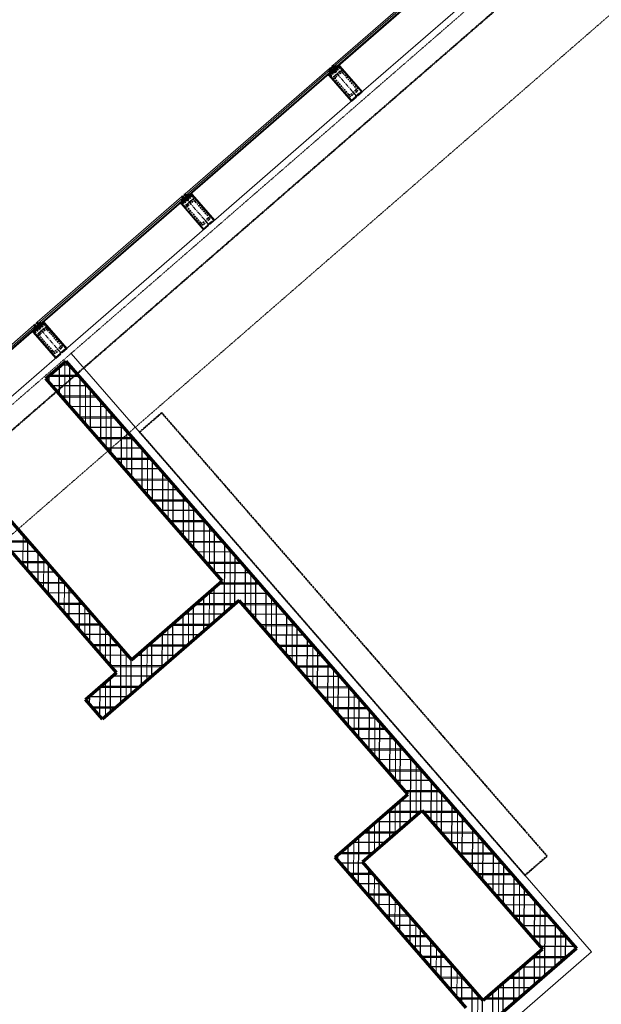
# Model space of a CAD drawing. Header units: millimetres. Extents: x 98667 to 994031, y -2704 to 533009.
# Tile 124 of 153: x 495684 to 500140, y 284053 to 291599. Entities that reach past the tile are written whole.
import ezdxf

# ---------------------------------------------------------------- set-up
doc = ezdxf.new("R2010")
doc.units = ezdxf.units.MM
for name, pattern in [('AP03000E0$0$CENTER', [50.8, 31.75, -6.35, 6.35, -6.35]), ('AP03000E0$0$HIDDEN', [9.525, 6.35, -3.175]), ('AP03000E0$0$HIDDENX2', [19.05, 12.7, -6.35]), ('HIDDENX2', [19.05, 12.7, -6.35])]:
    doc.linetypes.add(name, pattern=pattern)
for name, color, linetype, lineweight in [('A-DETL-PATT', 5, 'Continuous', 40), ('A-WALL-FNSH', 1, 'Continuous', 15), ('A-WALL-FULL', 6, 'Continuous', 70), ('A-WALL-PATT', 5, 'Continuous', 15), ('AP03000E0$0$A-FLOR-EDGE', 1, 'AP03000E0$0$HIDDENX2', 15), ('AP03000E0$0$A-GLAZ-FULL-EXTR', 2, 'Continuous', 20), ('AP03000E0$0$A-GLAZ-MULL-EXTR', 3, 'Continuous', 35), ('AP03000E0$0$A-WALL-FNSH', 1, 'Continuous', 15)]:
    doc.layers.add(name, color=color, linetype=linetype, lineweight=lineweight)
doc.layers.add('A-WALL-PATT-50', color=5, linetype='Continuous')
doc.layers.add('AP03000E0$0$A-Slab Edge Guide', color=55, linetype='Continuous', lineweight=15, plot=False)

msp = doc.modelspace()

# ---------------------------------------------------------------- linework, layer by layer
at = {"color": 251, "linetype": 'AP03000E0$0$CENTER'}
for p, q in [((498266.9, 291010.4), (498070.1, 291236.8)), ((497134.8, 290026.3), (496938, 290252.7)), ((496002.8, 289042.2), (495805.9, 289268.7))]:
    msp.add_line(p, q, dxfattribs=at)
at = {"layer": 'A-DETL-PATT', "color": 251, "linetype": 'HIDDENX2', "ltscale": 0.25}
for p, q in [((496772.7, 288586.2), (496602.8, 288438.6)), ((499724.4, 285189.5), (496772.7, 288586.2)), ((496602.8, 288438.6), (499554.6, 285041.9)), ((499554.6, 285041.9), (499724.4, 285189.5))]:
    msp.add_line(p, q, dxfattribs=at)
at = {"layer": 'A-WALL-FNSH', "color": 251, "linetype": 'ByBlock'}
for p, q in [((500065, 284454.9), (496077.6, 289041.1)), ((499433.6, 283906), (500065, 284454.9))]:
    msp.add_line(p, q, dxfattribs=at)
at = {"layer": 'A-WALL-FULL', "color": 251, "linetype": 'ByBlock'}
for p, q in [((495885.8, 288850.2), (496036.8, 288981.4)), ((496036.8, 288981.4), (499949, 284481.7)), ((497235.3, 287298.1), (495885.8, 288850.2)), ((495190.6, 288245.7), (496539.8, 286693.6)), ((496426.6, 286595.2), (495077.3, 288147.3)), ((496539.8, 286693.6), (497235.3, 287298.1)), ((497366.6, 287147), (496319.7, 286237.6)), ((498656.8, 285663), (497366.6, 287147)), ((496188.7, 286388.4), (496426.6, 286595.2)), ((496319.7, 286237.6), (496188.7, 286388.4)), ((498101.4, 285180.5), (498656.8, 285663)), ((499104.9, 284025.5), (498101.4, 285180.5)), ((499949, 284481.7), (499317.4, 283932.6))]:
    msp.add_line(p, q, dxfattribs=at)
at = {"layer": 'A-WALL-FULL', "color": 251}
for p, q in [((498311.5, 285144), (498765.1, 285538.5)), ((498765.1, 285538.5), (499688.5, 284476.5)), ((499234.7, 284082), (498311.5, 285144)), ((499688.5, 284476.5), (499234.7, 284082))]:
    msp.add_line(p, q, dxfattribs=at)
at = {"layer": 'A-WALL-PATT', "color": 251, "linetype": 'Continuous'}
for p, q in [((496030.2, 288684), (496031, 288976.4)), ((496139, 288863.8), (495902.2, 288864.4)), ((496188.5, 288502), (496189.3, 288805.9)), ((496277.4, 288704.6), (496011.7, 288705.4)), ((496346.7, 288320), (496347.6, 288623.9)), ((496415.7, 288545.5), (496150, 288546.2)), ((496505, 288138), (496505.8, 288441.9)), ((496554.1, 288386.4), (496288.4, 288387.1)), ((496663.2, 287956), (496664.1, 288259.9)), ((496692.4, 288227.2), (496426.8, 288228)), ((496830.8, 288068.1), (496565.1, 288068.8)), ((496821.5, 287774), (496822.3, 288077.9)), ((496969.1, 287909), (496703.5, 287909.7)), ((496979.7, 287592), (496980.6, 287895.8)), ((497107.5, 287749.8), (496841.8, 287750.6)), ((497138, 287410), (497138.8, 287713.8)), ((495709.2, 287420.4), (495709.9, 287648.3)), ((495756.4, 287594.8), (495557.1, 287595.4)), ((497245.9, 287590.7), (496980.2, 287591.4)), ((497295.8, 287085.6), (497297, 287531.8)), ((495894.7, 287435.7), (495695.5, 287436.2)), ((495867.5, 287238.3), (495868.1, 287466.3)), ((497384.2, 287431.6), (497118.5, 287432.3)), ((497454.5, 287045.9), (497455.3, 287349.8)), ((496033, 287276.6), (495833.8, 287277.1)), ((496025.7, 287056.3), (496026.4, 287284.2)), ((497522.6, 287272.4), (497206.8, 287273.3)), ((497136.7, 286947.4), (497137.4, 287213)), ((496171.4, 287117.4), (495972.1, 287118)), ((497328.8, 287114.2), (497024.7, 287115.1)), ((497660.9, 287113.3), (497395.2, 287114)), ((497612.7, 286863.9), (497613.5, 287167.8)), ((496184, 286874.3), (496184.6, 287102.2)), ((496977.6, 286809.1), (496978.3, 287074.7)), ((496309.7, 286958.3), (496110.5, 286958.8)), ((497771, 286681.9), (497771.8, 286985.8)), ((496342.2, 286692.2), (496342.9, 286920.1)), ((496818.4, 286670.9), (496819.2, 286936.4)), ((497146.6, 286956), (496842.6, 286956.8)), ((497799.3, 286954.2), (497533.6, 286954.9)), ((496448, 286799.2), (496248.8, 286799.7)), ((496500.2, 286394.4), (496501.1, 286738.1)), ((496659.3, 286532.7), (496660, 286798.1)), ((496964.4, 286797.7), (496660.6, 286798.6)), ((497937.6, 286795), (497672, 286795.8)), ((497929.2, 286499.9), (497930, 286803.8)), ((496782.3, 286639.5), (496387.1, 286640.6)), ((498076, 286635.9), (497810.3, 286636.6)), ((498087.5, 286317.9), (498088.3, 286621.8)), ((496341, 286256.2), (496341.8, 286521.5)), ((496600.1, 286481.2), (496296.5, 286482.1)), ((498214.3, 286476.8), (497948.7, 286477.5)), ((498245.7, 286135.9), (498246.5, 286439.7)), ((496417.9, 286323), (496245.1, 286323.5)), ((498352.7, 286317.7), (498087, 286318.4)), ((498404, 285953.9), (498404.8, 286257.7)), ((498491, 286158.5), (498225.4, 286159.3)), ((498562.2, 285771.9), (498563, 286075.7)), ((498629.4, 285999.4), (498363.8, 286000.1)), ((498767.8, 285840.3), (498502.1, 285841)), ((498720.2, 285499.4), (498721.3, 285893.7)), ((498906.1, 285681.1), (498640.5, 285681.9)), ((498878.7, 285407.8), (498879.5, 285711.7)), ((498561.1, 285361.1), (498561.7, 285580.4)), ((499036.9, 285225.8), (499037.8, 285529.7)), ((498747.1, 285522.8), (498496.2, 285523.5)), ((499044.5, 285522), (498778.8, 285522.7)), ((498401.9, 285222.7), (498402.5, 285442.1)), ((498242.6, 285018), (498243.4, 285303.9)), ((498565.1, 285364.6), (498314.1, 285365.3)), ((499182.8, 285362.9), (498917.2, 285363.6)), ((499195.2, 285043.8), (499196, 285347.7)), ((498383.1, 285206.3), (498131.9, 285207)), ((499321.2, 285203.7), (499055.5, 285204.5)), ((499353.4, 284861.8), (499354.3, 285165.7)), ((498395.3, 285047.5), (498216.5, 285048)), ((498400.9, 284835.8), (498401.4, 285040.5)), ((499459.5, 285044.6), (499193.9, 285045.3)), ((499511.7, 284679.8), (499512.5, 284983.6)), ((498533.7, 284888.4), (498354.8, 284888.9)), ((498559.1, 284653.7), (498559.7, 284858.5)), ((499597.9, 284885.5), (499332.2, 284886.2)), ((499669.9, 284497.8), (499670.8, 284801.6)), ((498672, 284729.3), (498493, 284729.8)), ((499736.2, 284726.3), (499470.6, 284727.1)), ((498717.4, 284471.5), (498717.9, 284676.4)), ((499828.4, 284376.8), (499829, 284619.6)), ((498810.3, 284570.1), (498631.3, 284570.6)), ((499874.6, 284567.2), (499608.9, 284567.9)), ((498875.6, 284289.4), (498876.2, 284494.4)), ((498948.7, 284411), (498769.5, 284411.5)), ((499864.8, 284408.5), (499611.1, 284409.2)), ((499669.2, 284238.5), (499669.8, 284460.3)), ((499510.1, 284100.2), (499510.7, 284321.9)), ((499087, 284251.9), (498907.8, 284252.4)), ((499033.9, 284107.2), (499034.4, 284312.3)), ((499682.7, 284250.2), (499429, 284250.9)), ((499351, 283961.8), (499351.6, 284183.6)), ((499225.3, 284092.7), (499046, 284093.2)), ((499191.8, 283795.1), (499192.7, 284130.3)), ((499500.7, 284092), (499247, 284092.7))]:
    msp.add_line(p, q, dxfattribs=at)
at = {"layer": 'A-WALL-PATT-50', "color": 251, "linetype": 'Continuous'}
for p, q in [((495988.7, 288731.8), (495989.3, 288940.1)), ((496062.9, 288951.3), (496002.3, 288951.4)), ((496067.8, 288640.8), (496068.6, 288944.7)), ((495909.6, 288822.8), (495909.7, 288870.9)), ((496132.1, 288871.7), (495911.3, 288872.3)), ((496146.9, 288549.8), (496147.8, 288853.7)), ((496201.3, 288792.1), (495935.6, 288792.9)), ((496270.5, 288712.6), (496004.8, 288713.3)), ((496226.1, 288458.8), (496226.9, 288762.7)), ((496339.6, 288633), (496074, 288633.7)), ((496305.2, 288367.8), (496306, 288671.7)), ((496408.8, 288553.4), (496143.1, 288554.2)), ((496384.3, 288276.8), (496385.1, 288580.7)), ((496478, 288473.9), (496212.3, 288474.6)), ((496463.4, 288185.8), (496464.3, 288489.7)), ((496547.2, 288394.3), (496281.5, 288395)), ((496542.6, 288094.8), (496543.4, 288398.7)), ((496616.4, 288314.7), (496350.7, 288315.5)), ((496621.7, 288003.8), (496622.5, 288307.6)), ((496685.5, 288235.2), (496419.9, 288235.9)), ((496700.8, 287912.8), (496701.6, 288216.6)), ((496754.7, 288155.6), (496489, 288156.3)), ((496779.9, 287821.8), (496780.8, 288125.6)), ((496823.9, 288076), (496558.2, 288076.8)), ((496859.1, 287730.8), (496859.9, 288034.6)), ((496893.1, 287996.5), (496627.4, 287997.2)), ((496938.2, 287639.7), (496939, 287943.6)), ((496962.2, 287916.9), (496696.6, 287917.6)), ((497031.4, 287837.3), (496765.7, 287838.1)), ((497017.3, 287548.7), (497018.1, 287852.6)), ((497100.6, 287757.8), (496834.9, 287758.5)), ((497096.4, 287457.7), (497097.3, 287761.6)), ((497169.8, 287678.2), (496904.1, 287678.9)), ((497175.6, 287366.7), (497176.4, 287670.6)), ((495749.5, 287602.7), (495550.2, 287603.3)), ((495746.8, 287377.1), (495747.5, 287605.1)), ((497239, 287598.6), (496973.3, 287599.4)), ((497254.1, 287049.3), (497255.5, 287579.6)), ((495818.6, 287523.2), (495619.4, 287523.7)), ((495826, 287286.1), (495826.6, 287514)), ((497308.1, 287519.1), (497042.5, 287519.8)), ((497333.6, 287118.4), (497334.6, 287488.6)), ((495887.8, 287443.6), (495688.6, 287444.2)), ((495905.1, 287195.1), (495905.7, 287423)), ((497377.3, 287439.5), (497111.6, 287440.2)), ((495957, 287364), (495757.7, 287364.6)), ((497446.5, 287359.9), (497180.8, 287360.7)), ((497412.9, 287093.7), (497413.8, 287397.6)), ((496026.1, 287284.5), (495826.9, 287285)), ((495984.2, 287104.1), (495984.8, 287332)), ((497515.7, 287280.4), (497215.8, 287281.2)), ((497492.1, 287002.7), (497492.9, 287306.6)), ((496095.3, 287204.9), (495896.1, 287205.5)), ((496063.3, 287013.1), (496064, 287241)), ((497584.8, 287200.8), (497124.8, 287202.1)), ((497174.5, 286980.2), (497175.2, 287245.9)), ((497571.2, 286911.7), (497572, 287215.6)), ((496164.5, 287125.4), (495965.2, 287125.9)), ((496142.4, 286922), (496143.1, 287150)), ((497337.9, 287122.1), (497033.8, 287123)), ((497094.9, 286911.1), (497095.7, 287176.7)), ((497654, 287121.2), (497388.4, 287122)), ((497650.3, 286820.7), (497651.1, 287124.6)), ((496233.6, 287045.8), (496034.4, 287046.3)), ((496221.6, 286831), (496222.2, 287058.9)), ((496935.8, 286772.8), (496936.5, 287038.4)), ((497246.8, 287043), (496942.7, 287043.8)), ((497015.4, 286842), (497016.1, 287107.6)), ((497723.2, 287041.7), (497457.5, 287042.4)), ((496302.8, 286966.2), (496103.6, 286966.8)), ((496300.7, 286740), (496301.3, 286967.9)), ((497155.7, 286963.9), (496851.7, 286964.7)), ((496856.2, 286703.7), (496857, 286969.3)), ((497792.4, 286962.1), (497526.7, 286962.8)), ((497729.4, 286729.7), (497730.3, 287033.6)), ((496372, 286886.7), (496172.7, 286887.2)), ((497064.6, 286884.7), (496760.7, 286885.6)), ((496776.7, 286634.6), (496777.4, 286900.1)), ((497861.6, 286882.5), (497595.9, 286883.3)), ((497808.5, 286638.7), (497809.4, 286942.5)), ((496379.8, 286649), (496380.5, 286876.9)), ((496697.1, 286565.5), (496697.8, 286831)), ((497887.7, 286547.7), (497888.5, 286851.5)), ((496441.1, 286807.1), (496241.9, 286807.6)), ((496458.4, 286358.2), (496459.6, 286785.9)), ((496617.5, 286496.4), (496618.3, 286761.8)), ((496973.5, 286805.6), (496669.6, 286806.5)), ((497930.7, 286803), (497665.1, 286803.7)), ((497966.8, 286456.7), (497967.6, 286760.5)), ((496510.3, 286727.5), (496311.1, 286728.1)), ((496538, 286427.3), (496538.7, 286694.9)), ((496882.4, 286726.5), (496578.6, 286727.3)), ((497999.9, 286723.4), (497734.2, 286724.1)), ((498045.9, 286365.7), (498046.8, 286669.5)), ((496791.3, 286647.4), (496380.2, 286648.5)), ((498069.1, 286643.8), (497803.4, 286644.6)), ((496378.8, 286289), (496379.6, 286554.3)), ((496700.3, 286568.2), (496396.6, 286569.1)), ((498138.3, 286564.3), (497872.6, 286565)), ((498125, 286274.7), (498125.9, 286578.5)), ((496299.4, 286261), (496300, 286485.1)), ((496609.2, 286489.1), (496305.5, 286490)), ((498207.4, 286484.7), (497941.8, 286485.4)), ((498204.2, 286183.7), (498205, 286487.5)), ((496518.1, 286410), (496214.5, 286410.8)), ((496220.3, 286352), (496220.4, 286416)), ((498276.6, 286405.1), (498011, 286405.9)), ((498283.3, 286092.7), (498284.1, 286396.5)), ((496427, 286330.9), (496238.2, 286331.4)), ((498345.8, 286325.6), (498080.1, 286326.3)), ((498362.4, 286001.7), (498363.3, 286305.5)), ((496335.9, 286251.7), (496307.3, 286251.8)), ((498415, 286246), (498149.3, 286246.7)), ((498441.5, 285910.7), (498442.4, 286214.5)), ((498484.2, 286166.5), (498218.5, 286167.2)), ((498553.3, 286086.9), (498287.7, 286087.6)), ((498520.7, 285819.6), (498521.5, 286123.5)), ((498622.5, 286007.3), (498356.9, 286008.1)), ((498599.8, 285728.6), (498600.6, 286032.5)), ((498691.7, 285927.8), (498426, 285928.5)), ((498678.4, 285463.1), (498679.8, 285941.5)), ((498760.9, 285848.2), (498495.2, 285848.9)), ((498758, 285532.3), (498758.9, 285850.5)), ((498830, 285768.6), (498564.4, 285769.4)), ((498837.2, 285455.6), (498838, 285759.5)), ((498899.2, 285689.1), (498633.6, 285689.8)), ((498968.4, 285609.5), (498596.4, 285610.5)), ((498598.9, 285393.9), (498599.5, 285613.2)), ((498916.3, 285364.6), (498917.1, 285668.5)), ((498756.2, 285530.7), (498505.3, 285531.4)), ((498519.3, 285324.8), (498519.9, 285544.1)), ((499037.6, 285529.9), (498771.9, 285530.7)), ((498995.4, 285273.6), (498996.3, 285577.4)), ((498665.2, 285451.6), (498414.2, 285452.3)), ((498439.7, 285255.6), (498440.3, 285474.9)), ((499106.8, 285450.4), (498841.1, 285451.1)), ((499074.5, 285182.6), (499075.4, 285486.4)), ((498360.2, 285186.4), (498360.8, 285405.8)), ((499153.7, 285091.6), (499154.5, 285395.4)), ((498280.2, 284974.7), (498281.2, 285336.7)), ((498574.2, 285372.5), (498323.2, 285373.1)), ((499175.9, 285370.8), (498910.3, 285371.5)), ((499232.8, 285000.6), (499233.6, 285304.4)), ((498201.1, 285065.8), (498201.6, 285267.6)), ((498483.2, 285293.3), (498232.1, 285294)), ((499245.1, 285291.2), (498979.4, 285292)), ((498122, 285156.9), (498122.1, 285198.4)), ((498392.2, 285214.2), (498141, 285214.9)), ((499314.3, 285211.7), (499048.6, 285212.4)), ((499311.9, 284909.6), (499312.8, 285213.4)), ((498319.3, 285135), (498140.5, 285135.5)), ((498359.3, 284883.6), (498359.9, 285088.3)), ((499383.5, 285132.1), (499117.8, 285132.8)), ((499391, 284818.6), (499391.9, 285122.4)), ((498388.4, 285055.5), (498209.6, 285056)), ((498438.5, 284792.6), (498439, 284997.3)), ((499452.6, 285052.5), (499187, 285053.3)), ((499470.2, 284727.6), (499471, 285031.4)), ((498457.6, 284975.9), (498278.8, 284976.4)), ((499521.8, 284973), (499256.2, 284973.7)), ((499549.3, 284636.5), (499550.1, 284940.4)), ((498526.8, 284896.3), (498347.9, 284896.8)), ((498517.6, 284701.5), (498518.2, 284906.2)), ((499591, 284893.4), (499325.3, 284894.1)), ((499628.4, 284545.5), (499629.2, 284849.4)), ((498595.9, 284816.8), (498417, 284817.3)), ((498596.7, 284610.4), (498597.3, 284815.2)), ((499660.2, 284813.8), (499394.5, 284814.6)), ((498665.1, 284737.2), (498486.1, 284737.7)), ((498675.8, 284519.4), (498676.4, 284724.2)), ((499729.3, 284734.3), (499463.7, 284735)), ((499707, 284271.3), (499708.4, 284758.4)), ((498734.3, 284657.6), (498555.3, 284658.1)), ((498755, 284428.3), (498755.5, 284633.2)), ((499798.5, 284654.7), (499532.9, 284655.4)), ((499786.6, 284340.5), (499787.5, 284667.4)), ((498803.4, 284578.1), (498624.4, 284578.6)), ((499867.7, 284575.1), (499602, 284575.9)), ((499866.2, 284409.7), (499866.6, 284576.4)), ((498872.6, 284498.5), (498693.5, 284499)), ((498834.1, 284337.2), (498834.6, 284542.2)), ((499936.9, 284495.6), (499671.2, 284496.3)), ((499945.7, 284478.8), (499945.7, 284485.4)), ((498941.8, 284418.9), (498762.6, 284419.4)), ((498913.2, 284246.1), (498913.8, 284451.1)), ((499873.8, 284416.4), (499620.1, 284417.1)), ((499627.5, 284202.2), (499628.1, 284424)), ((499010.9, 284339.4), (498831.8, 284339.9)), ((498992.3, 284155.1), (498992.9, 284360.1)), ((499782.8, 284337.2), (499529.1, 284337.9)), ((499547.9, 284133), (499548.5, 284354.8)), ((499080.1, 284259.8), (498900.9, 284260.3)), ((499071.5, 284064), (499072, 284269.1)), ((499691.8, 284258.1), (499438.1, 284258.8)), ((499468.3, 284063.8), (499468.9, 284285.6)), ((499149.3, 284180.2), (498970, 284180.7)), ((499150.1, 283787.3), (499151.1, 284178.1)), ((499600.8, 284179), (499347.1, 284179.7)), ((499388.8, 283994.7), (499389.4, 284216.5)), ((499218.4, 284100.7), (499039.2, 284101.2)), ((499509.8, 284099.9), (499256, 284100.6)), ((499308.5, 283660.9), (499309.8, 284147.3)), ((499229.3, 283751.9), (499230.3, 284087))]:
    msp.add_line(p, q, dxfattribs=at)
at = {"layer": 'AP03000E0$0$A-FLOR-EDGE', "color": 251, "linetype": 'AP03000E0$0$HIDDEN'}
msp.add_line((461507.2, 258989.4), (576977.7, 359366.5), dxfattribs=at)
at = {"layer": 'AP03000E0$0$A-GLAZ-FULL-EXTR', "color": 251}
for p, q in [((498083.3, 291248.3), (499188.9, 292209.4)), ((499196.8, 292200.4), (498091.1, 291239.3)), ((498099, 291230.2), (499204.7, 292191.3)), ((499208.6, 292186.8), (498103, 291225.7)), ((498280.1, 291021.9), (499385.7, 291983)), ((496951.2, 290264.2), (498056.9, 291225.4)), ((498064.7, 291216.3), (496959.1, 290255.2)), ((496967, 290246.1), (498072.6, 291207.2)), ((498076.5, 291202.7), (496970.9, 290241.6)), ((498051.1, 291204.5), (498059, 291195.4)), ((498057.6, 291206.2), (498053.1, 291202.2)), ((498053.1, 291202.2), (498057, 291197.7)), ((498064.7, 291216.3), (498055.7, 291208.4)), ((498055.7, 291208.4), (498063.5, 291199.4)), ((498056.9, 291225.4), (498064.7, 291216.3)), ((498057, 291197.7), (498061.6, 291201.6)), ((498061.6, 291201.6), (498057.6, 291206.2)), ((498063.5, 291199.4), (498072.6, 291207.2)), ((498072.6, 291207.2), (498064.7, 291216.3)), ((498072.6, 291207.2), (498076.5, 291202.7)), ((498091.1, 291239.3), (498083.3, 291248.3)), ((498091.1, 291239.3), (498100.2, 291247.1)), ((498099, 291230.2), (498091.1, 291239.3)), ((498108.1, 291238.1), (498099, 291230.2)), ((498103, 291225.7), (498099, 291230.2)), ((498100.2, 291247.1), (498108.1, 291238.1)), ((498102.2, 291244.9), (498106.7, 291248.8)), ((498106.1, 291240.3), (498102.2, 291244.9)), ((498104.7, 291251.1), (498112.6, 291242)), ((498110.6, 291244.3), (498106.1, 291240.3)), ((498106.7, 291248.8), (498110.6, 291244.3)), ((497148, 290037.8), (498253.7, 290998.9)), ((495819.1, 289280.1), (496924.8, 290241.3)), ((496932.7, 290232.2), (495827, 289271.1)), ((495834.9, 289262), (496940.5, 290223.2)), ((496944.5, 290218.6), (495838.8, 289257.5)), ((496919.1, 290220.4), (496927, 290211.3)), ((496925.6, 290222.1), (496921, 290218.1)), ((496921, 290218.1), (496925, 290213.6)), ((496932.7, 290232.2), (496923.6, 290224.3)), ((496923.6, 290224.3), (496931.5, 290215.3)), ((496924.8, 290241.3), (496932.7, 290232.2)), ((496925, 290213.6), (496929.5, 290217.5)), ((496929.5, 290217.5), (496925.6, 290222.1)), ((496931.5, 290215.3), (496940.5, 290223.2)), ((496940.5, 290223.2), (496932.7, 290232.2)), ((496940.5, 290223.2), (496944.5, 290218.6)), ((496959.1, 290255.2), (496951.2, 290264.2)), ((496959.1, 290255.2), (496968.1, 290263)), ((496967, 290246.1), (496959.1, 290255.2)), ((496976, 290254), (496967, 290246.1)), ((496970.9, 290241.6), (496967, 290246.1)), ((496968.1, 290263), (496976, 290254)), ((496970.1, 290260.8), (496974.6, 290264.7)), ((496974, 290256.3), (496970.1, 290260.8)), ((496972.7, 290267), (496980.5, 290257.9)), ((496978.6, 290260.2), (496974, 290256.3)), ((496974.6, 290264.7), (496978.6, 290260.2)), ((496016, 289053.7), (497121.6, 290014.9)), ((494687.1, 288296.1), (495792.7, 289257.2)), ((495800.6, 289248.1), (494694.9, 288287)), ((494702.8, 288277.9), (495808.5, 289239.1)), ((495812.4, 289234.5), (494706.8, 288273.4)), ((495787, 289236.3), (495794.9, 289227.3)), ((495793.5, 289238), (495789, 289234)), ((495789, 289234), (495792.9, 289229.5)), ((495800.6, 289248.1), (495791.5, 289240.2)), ((495791.5, 289240.2), (495799.4, 289231.2)), ((495792.7, 289257.2), (495800.6, 289248.1)), ((495792.9, 289229.5), (495797.4, 289233.5)), ((495797.4, 289233.5), (495793.5, 289238)), ((495799.4, 289231.2), (495808.5, 289239.1)), ((495808.5, 289239.1), (495800.6, 289248.1)), ((495808.5, 289239.1), (495812.4, 289234.5)), ((495827, 289271.1), (495819.1, 289280.1)), ((495827, 289271.1), (495836.1, 289279)), ((495834.9, 289262), (495827, 289271.1)), ((495843.9, 289269.9), (495834.9, 289262)), ((495838.8, 289257.5), (495834.9, 289262)), ((495836.1, 289279), (495843.9, 289269.9)), ((495838, 289276.7), (495842.6, 289280.6)), ((495842, 289272.2), (495838, 289276.7)), ((495840.6, 289282.9), (495848.5, 289273.8)), ((495846.5, 289276.1), (495842, 289272.2)), ((495842.6, 289280.6), (495846.5, 289276.1)), ((494883.9, 288069.6), (495989.5, 289030.8))]:
    msp.add_line(p, q, dxfattribs=at)
at = {"layer": 'AP03000E0$0$A-GLAZ-FULL-EXTR', "color": 251, "linetype": 'Continuous'}
for p, q in [((498057, 291209.6), (498070.6, 291209.5)), ((498057.4, 291206.4), (498071.6, 291206.4)), ((498058.3, 291205.4), (498058.4, 291210.8)), ((498060.2, 291203.2), (498068, 291203.2)), ((498060.7, 291212.8), (498067.8, 291212.7)), ((498061.5, 291201.7), (498061.5, 291213.5)), ((498063, 291200), (498064.3, 291200)), ((498064.3, 291215.9), (498065.1, 291215.9)), ((498064.7, 291200.3), (498064.7, 291216.3)), ((498067.8, 291203.1), (498067.9, 291212.7)), ((498071, 291205.9), (498071, 291209)), ((498092.2, 291238), (498107.9, 291238)), ((498093.4, 291241.2), (498105.4, 291241.1)), ((498093.4, 291236.7), (498093.4, 291241.2)), ((498095, 291234.8), (498104.3, 291234.8)), ((498096.5, 291233), (498096.6, 291244)), ((498097, 291244.4), (498102.6, 291244.3)), ((498097.8, 291231.7), (498100.7, 291231.6)), ((498099.7, 291230.8), (498099.8, 291246.8)), ((498102.9, 291233.6), (498102.9, 291244)), ((498106.1, 291236.3), (498106.1, 291240.3)), ((496924, 290223.9), (496924, 290224.7)), ((496924.2, 290223.6), (496940.2, 290223.6)), ((496926.4, 290226.8), (496937.4, 290226.7)), ((496927, 290220.4), (496937.4, 290220.4)), ((496927.2, 290220.2), (496927.2, 290227.5)), ((496929.8, 290217.2), (496933.7, 290217.2)), ((496930.1, 290229.9), (496934.6, 290229.9)), ((496930.3, 290216.6), (496930.4, 290230.2)), ((496933.5, 290217), (496933.6, 290231.2)), ((496936.7, 290219.8), (496936.7, 290227.5)), ((496939.9, 290222.6), (496939.9, 290223.9)), ((496959.1, 290255.2), (496975, 290255.2)), ((496961.8, 290252), (496973.7, 290252)), ((496962.2, 290251.6), (496962.2, 290257.9)), ((496962.8, 290258.4), (496972.2, 290258.4)), ((496964.6, 290248.9), (496970.1, 290248.8)), ((496965.4, 290247.9), (496965.4, 290260.7)), ((496966.4, 290261.5), (496969.4, 290261.5)), ((496968.6, 290247.5), (496968.6, 290262.5)), ((496971.7, 290250.3), (496971.8, 290258.9)), ((496974.9, 290253), (496974.9, 290255.2)), ((495792.2, 289240.8), (495807, 289240.8)), ((495792.8, 289238.8), (495792.9, 289241.4)), ((495793.8, 289237.6), (495806.8, 289237.6)), ((495795.8, 289244), (495804.2, 289243.9)), ((495796, 289235.1), (495796, 289244.2)), ((495796.6, 289234.4), (495803.1, 289234.4)), ((495799.2, 289231.5), (495799.2, 289246.9)), ((495799.4, 289231.3), (495799.5, 289231.3)), ((495799.5, 289247.1), (495801.5, 289247.1)), ((495802.3, 289233.7), (495802.4, 289246.1)), ((495805.5, 289236.5), (495805.6, 289242.4)), ((495827.9, 289270.1), (495827.9, 289271.9)), ((495828.5, 289272.4), (495841.8, 289272.4)), ((495828.6, 289269.2), (495843.1, 289269.2)), ((495831.1, 289266.4), (495831.1, 289274.6)), ((495831.4, 289266.1), (495839.5, 289266)), ((495832.2, 289275.6), (495839, 289275.6)), ((495834.2, 289262.8), (495834.3, 289277.4)), ((495834.2, 289262.9), (495835.8, 289262.9)), ((495835.8, 289278.7), (495836.3, 289278.7)), ((495837.4, 289264.2), (495837.5, 289277.4)), ((495840.6, 289267), (495840.6, 289273.7)), ((495843.8, 289269.7), (495843.8, 289270.1))]:
    msp.add_line(p, q, dxfattribs=at)
at = {"layer": 'AP03000E0$0$A-GLAZ-MULL-EXTR', "color": 251}
for p, q in [((498065.2, 291192.9), (498044.5, 291174.8)), ((498083.6, 291202.2), (498051.5, 291174.3)), ((498051.5, 291174.3), (498068.5, 291189.1)), ((498057.1, 291172.5), (498086.9, 291198.4)), ((498064.4, 291231.9), (498060.6, 291228.6)), ((498060.6, 291228.6), (498083.6, 291202.2)), ((498090.6, 291201.7), (498064.4, 291231.9)), ((498068.5, 291189.1), (498065.2, 291192.9)), ((498079.5, 291245), (498075.7, 291241.8)), ((498075.7, 291241.8), (498102, 291211.6)), ((498102.5, 291218.6), (498079.5, 291245)), ((498086.9, 291198.4), (498088.8, 291196.2)), ((498088.8, 291196.2), (498120.5, 291223.7)), ((498118.6, 291226), (498090.6, 291201.7)), ((498102, 291211.6), (498105.7, 291214.8)), ((498134.5, 291246.5), (498102.5, 291218.6)), ((498105.7, 291214.8), (498135.5, 291240.8)), ((498114.3, 291235.5), (498135, 291253.6)), ((498117.6, 291231.7), (498114.3, 291235.5)), ((498134.5, 291246.5), (498117.6, 291231.7)), ((498120.5, 291223.7), (498118.6, 291226)), ((498135, 291253.6), (498134.5, 291246.5)), ((498137.8, 291242.7), (498134.5, 291246.5)), ((498135.5, 291240.8), (498172.9, 291197.7)), ((498308.4, 291046.5), (498137.8, 291242.7)), ((498172.9, 291197.7), (498304.2, 291046.8)), ((498044.5, 291174.8), (498051.5, 291174.3)), ((498051.5, 291174.3), (498054.8, 291170.6)), ((498054.8, 291170.6), (498225.4, 290974.3)), ((498094.5, 291129.5), (498057.1, 291172.5)), ((498225.7, 290978.6), (498094.5, 291129.5)), ((498287.1, 291035.9), (498255.4, 291008.4)), ((498261.1, 291009.4), (498289.1, 291033.7)), ((498304.2, 291046.8), (498272.5, 291019.2)), ((498274.4, 291017), (498308.4, 291046.5)), ((498289.1, 291033.7), (498287.1, 291035.9)), ((498225.4, 290974.3), (498263.1, 291007.1)), ((498257.4, 291006.1), (498225.7, 290978.6)), ((498255.4, 291008.4), (498257.4, 291006.1)), ((498263.1, 291007.1), (498261.1, 291009.4)), ((498272.5, 291019.2), (498274.4, 291017)), ((496933.2, 290208.8), (496912.4, 290190.7)), ((496951.5, 290218.1), (496919.5, 290190.2)), ((496919.5, 290190.2), (496936.4, 290205)), ((496925, 290188.4), (496954.8, 290214.4)), ((496932.3, 290247.8), (496928.6, 290244.5)), ((496928.6, 290244.5), (496951.5, 290218.1)), ((496958.6, 290217.6), (496932.3, 290247.8)), ((496936.4, 290205), (496933.2, 290208.8)), ((496947.4, 290260.9), (496943.7, 290257.7)), ((496943.7, 290257.7), (496969.9, 290227.5)), ((496970.4, 290234.5), (496947.4, 290260.9)), ((496954.8, 290214.4), (496956.8, 290212.1)), ((496956.8, 290212.1), (496988.5, 290239.6)), ((496986.5, 290241.9), (496958.6, 290217.6)), ((496969.9, 290227.5), (496973.7, 290230.8)), ((497002.5, 290262.4), (496970.4, 290234.5)), ((496973.7, 290230.8), (497003.5, 290256.7)), ((496982.2, 290251.4), (497003, 290269.5)), ((496985.5, 290247.7), (496982.2, 290251.4)), ((497002.5, 290262.4), (496985.5, 290247.7)), ((496988.5, 290239.6), (496986.5, 290241.9)), ((497003, 290269.5), (497002.5, 290262.4)), ((497005.7, 290258.6), (497002.5, 290262.4)), ((497003.5, 290256.7), (497040.9, 290213.7)), ((497176.3, 290062.4), (497005.7, 290258.6)), ((497040.9, 290213.7), (497172.1, 290062.7)), ((496912.4, 290190.7), (496919.5, 290190.2)), ((496919.5, 290190.2), (496922.7, 290186.5)), ((496922.7, 290186.5), (497093.3, 289990.3)), ((496962.4, 290145.4), (496925, 290188.4)), ((497093.6, 289994.5), (496962.4, 290145.4)), ((497172.1, 290062.7), (497140.4, 290035.2)), ((497142.4, 290032.9), (497176.3, 290062.4)), ((497093.3, 289990.3), (497131, 290023.1)), ((497125.3, 290022), (497093.6, 289994.5)), ((497155, 290051.9), (497123.3, 290024.3)), ((497123.3, 290024.3), (497125.3, 290022)), ((497129.1, 290025.3), (497157, 290049.6)), ((497131, 290023.1), (497129.1, 290025.3)), ((497140.4, 290035.2), (497142.4, 290032.9)), ((497157, 290049.6), (497155, 290051.9)), ((495801.1, 289224.7), (495780.3, 289206.7)), ((495819.5, 289234), (495787.4, 289206.2)), ((495792.9, 289204.4), (495822.7, 289230.3)), ((495800.3, 289263.7), (495796.5, 289260.5)), ((495796.5, 289260.5), (495819.5, 289234)), ((495826.5, 289233.6), (495800.3, 289263.7)), ((495804.4, 289220.9), (495801.1, 289224.7)), ((495815.4, 289276.9), (495811.6, 289273.6)), ((495811.6, 289273.6), (495837.8, 289243.4)), ((495838.3, 289250.4), (495815.4, 289276.9)), ((495822.7, 289230.3), (495824.7, 289228)), ((495824.7, 289228), (495856.4, 289255.6)), ((495854.4, 289257.8), (495826.5, 289233.6)), ((495837.8, 289243.4), (495841.6, 289246.7)), ((495870.4, 289278.3), (495838.3, 289250.4)), ((495841.6, 289246.7), (495871.4, 289272.6)), ((495850.1, 289267.3), (495870.9, 289285.4)), ((495853.4, 289263.6), (495850.1, 289267.3)), ((495870.4, 289278.3), (495853.4, 289263.6)), ((495856.4, 289255.6), (495854.4, 289257.8)), ((495870.9, 289285.4), (495870.4, 289278.3)), ((495873.7, 289274.6), (495870.4, 289278.3)), ((495871.4, 289272.6), (495908.8, 289229.6)), ((496044.3, 289078.3), (495873.7, 289274.6)), ((495908.8, 289229.6), (496040, 289078.6)), ((495780.3, 289206.7), (495787.4, 289206.2)), ((495787.4, 289206.2), (495804.4, 289220.9)), ((495787.4, 289206.2), (495790.7, 289202.4)), ((495790.7, 289202.4), (495961.2, 289006.2)), ((495830.3, 289161.3), (495792.9, 289204.4)), ((495961.5, 289010.4), (495830.3, 289161.3)), ((496040, 289078.6), (496008.3, 289051.1)), ((496010.3, 289048.8), (496044.3, 289078.3)), ((495961.2, 289006.2), (495999, 289039)), ((495993.2, 289038), (495961.5, 289010.4)), ((496023, 289067.8), (495991.3, 289040.2)), ((495991.3, 289040.2), (495993.2, 289038)), ((495997, 289041.2), (496024.9, 289065.5)), ((495999, 289039), (495997, 289041.2)), ((496008.3, 289051.1), (496010.3, 289048.8)), ((496024.9, 289065.5), (496023, 289067.8))]:
    msp.add_line(p, q, dxfattribs=at)
at = {"layer": 'AP03000E0$0$A-GLAZ-MULL-EXTR', "color": 251, "linetype": 'Continuous'}
for p, q in [((498056.2, 291178.4), (498056.2, 291185)), ((498058, 291186.6), (498065.6, 291186.6)), ((498059.4, 291181.2), (498059.4, 291187.8)), ((498061.7, 291189.8), (498067.9, 291189.8)), ((498062.5, 291183.9), (498062.6, 291190.6)), ((498065.7, 291186.7), (498065.8, 291192.3)), ((498115.6, 291234), (498120.1, 291234)), ((498116.2, 291237.2), (498123.8, 291237.2)), ((498116.7, 291232.7), (498116.7, 291237.7)), ((498119.8, 291240.3), (498127.4, 291240.3)), ((498119.9, 291233.8), (498119.9, 291240.4)), ((498123.1, 291236.6), (498123.1, 291243.2)), ((498123.5, 291243.5), (498131, 291243.5)), ((498126.3, 291239.3), (498126.3, 291246)), ((498127.1, 291246.7), (498134.5, 291246.6)), ((498129.5, 291242.1), (498129.5, 291248.7)), ((498130.7, 291249.8), (498134.8, 291249.8)), ((498132.6, 291244.9), (498132.7, 291251.5)), ((498134.4, 291253), (498135, 291253)), ((498046.6, 291174.7), (498046.6, 291176.7)), ((498047.1, 291177.1), (498054.7, 291177.1)), ((498049.8, 291174.5), (498049.8, 291179.5)), ((498050.8, 291180.3), (498058.3, 291180.3)), ((498053, 291175.6), (498053, 291182.3)), ((498054.4, 291183.5), (498062, 291183.4)), ((496927.4, 290203.8), (496935, 290203.8)), ((496928.2, 290197.9), (496928.2, 290204.5)), ((496931.1, 290207), (496934.7, 290207)), ((496931.4, 290200.6), (496931.4, 290207.3)), ((496934.6, 290203.4), (496934.6, 290207.1)), ((496982.4, 290251.2), (496982.4, 290251.6)), ((496982.4, 290251.2), (496989.5, 290251.2)), ((496985.2, 290248), (496985.9, 290248)), ((496985.6, 290254.4), (496993.2, 290254.3)), ((496985.6, 290247.7), (496985.6, 290254.4)), ((496988.7, 290250.5), (496988.8, 290257.1)), ((496989.2, 290257.5), (496996.8, 290257.5)), ((496991.9, 290253.3), (496992, 290259.9)), ((496992.9, 290260.7), (497000.5, 290260.7)), ((496995.1, 290256), (496995.1, 290262.7)), ((496996.5, 290263.9), (497002.6, 290263.8)), ((496998.3, 290258.8), (496998.3, 290265.4)), ((497000.1, 290267), (497002.8, 290267)), ((497001.5, 290261.6), (497001.5, 290268.2)), ((496912.9, 290191.2), (496920.5, 290191.1)), ((496915.5, 290190.5), (496915.5, 290193.4)), ((496916.5, 290194.3), (496924.1, 290194.3)), ((496918.6, 290190.3), (496918.7, 290196.2)), ((496920.2, 290197.5), (496927.7, 290197.5)), ((496921.8, 290192.3), (496921.9, 290199)), ((496923.8, 290200.7), (496931.4, 290200.6)), ((496925, 290195.1), (496925, 290201.7)), ((495800.2, 289217.3), (495800.3, 289224)), ((495800.5, 289224.2), (495801.6, 289224.2)), ((495851.2, 289266.1), (495851.2, 289268.3)), ((495851.4, 289268.4), (495859, 289268.4)), ((495852, 289265.2), (495855.3, 289265.2)), ((495854.4, 289264.4), (495854.4, 289271.1)), ((495855, 289271.6), (495862.6, 289271.5)), ((495857.6, 289267.2), (495857.6, 289273.8)), ((495858.6, 289274.7), (495866.2, 289274.7)), ((495860.8, 289270), (495860.8, 289276.6)), ((495862.3, 289277.9), (495869.9, 289277.9)), ((495864, 289272.7), (495864, 289279.4)), ((495865.9, 289281), (495870.6, 289281)), ((495867.1, 289275.5), (495867.2, 289282.1)), ((495869.5, 289284.2), (495870.8, 289284.2)), ((495870.3, 289278.3), (495870.4, 289284.9)), ((495781.1, 289206.6), (495781.1, 289207.4)), ((495782.3, 289208.4), (495789.9, 289208.3)), ((495784.3, 289206.4), (495784.3, 289210.1)), ((495785.9, 289211.5), (495793.5, 289211.5)), ((495787.5, 289206.2), (495787.5, 289212.9)), ((495789.6, 289214.7), (495797.2, 289214.7)), ((495790.7, 289209), (495790.7, 289215.7)), ((495793.2, 289217.8), (495800.8, 289217.8)), ((495793.9, 289211.8), (495793.9, 289218.4)), ((495796.8, 289221), (495804.3, 289221)), ((495797, 289214.6), (495797.1, 289221.2)), ((495803.4, 289220.1), (495803.4, 289222))]:
    msp.add_line(p, q, dxfattribs=at)
at = {"layer": 'AP03000E0$0$A-GLAZ-MULL-EXTR', "color": 251, "linetype": 'AP03000E0$0$HIDDENX2'}
for p, q in [((498065.1, 291166.3), (498102.9, 291199.1)), ((498153.7, 291216.8), (498078.3, 291151.2)), ((498097.1, 291167.6), (498134.9, 291200.4)), ((498102.9, 291199.1), (498140.6, 291231.9)), ((498105.3, 291158.2), (498143.1, 291191)), ((498140.6, 291231.9), (498153.7, 291216.8)), ((498160.7, 291189.7), (498259.1, 291076.5)), ((498170.1, 291197.9), (498268.5, 291084.7)), ((498078.3, 291151.2), (498065.1, 291166.3)), ((498193.1, 291019.1), (498094.7, 291132.3)), ((498202.5, 291027.3), (498104.1, 291140.5)), ((498257.9, 291058.9), (498220.1, 291026.1)), ((498266.1, 291049.5), (498228.3, 291016.7)), ((496933.1, 290182.2), (496970.8, 290215)), ((497021.7, 290232.7), (496946.2, 290167.1)), ((496965.1, 290183.5), (497002.8, 290216.3)), ((496970.8, 290215), (497008.5, 290247.8)), ((496973.3, 290174.1), (497011, 290206.9)), ((497008.5, 290247.8), (497021.7, 290232.7)), ((497028.6, 290205.7), (497127, 290092.4)), ((497038.1, 290213.9), (497136.5, 290100.6)), ((496946.2, 290167.1), (496933.1, 290182.2)), ((497061, 290035), (496962.6, 290148.2)), ((497070.4, 290043.2), (496972, 290156.4)), ((497125.8, 290074.8), (497088.1, 290042)), ((497134, 290065.4), (497096.3, 290032.6)), ((495801, 289198.1), (495838.7, 289230.9)), ((495889.6, 289248.6), (495814.1, 289183)), ((495833, 289199.4), (495870.7, 289232.2)), ((495838.7, 289230.9), (495876.5, 289263.7)), ((495841.2, 289190), (495878.9, 289222.8)), ((495876.5, 289263.7), (495889.6, 289248.6)), ((495906, 289229.8), (496004.4, 289116.6)), ((495814.1, 289183), (495801, 289198.1)), ((495928.9, 289051), (495830.5, 289164.2)), ((495938.4, 289059.2), (495840, 289172.4)), ((495896.6, 289221.6), (495995, 289108.4)), ((495993.7, 289090.7), (495956, 289057.9)), ((496001.9, 289081.3), (495964.2, 289048.5))]:
    msp.add_line(p, q, dxfattribs=at)
at = {"layer": 'AP03000E0$0$A-GLAZ-MULL-EXTR', "color": 251}
for centre in [(498057.9, 291228), (498058.5, 291227.2), (498059.2, 291226.5), (498059.8, 291225.7), (498060.5, 291225), (498061.1, 291224.2), (498080.5, 291247.7), (498081.2, 291246.9), (498081.8, 291246.2), (498082.5, 291245.4), (498083.1, 291244.7), (498083.8, 291243.9), (496925.8, 290243.9), (496926.5, 290243.2), (496927.1, 290242.4), (496927.8, 290241.6), (496928.4, 290240.9), (496929.1, 290240.1), (496948.4, 290263.6), (496949.1, 290262.8), (496949.8, 290262.1), (496950.4, 290261.3), (496951.1, 290260.6), (496951.7, 290259.8), (495793.7, 289259.8), (495794.4, 289259.1), (495795.1, 289258.3), (495795.7, 289257.6), (495796.4, 289256.8), (495797, 289256.1), (495816.4, 289279.5), (495817, 289278.8), (495817.7, 289278), (495818.3, 289277.2), (495819, 289276.5), (495819.7, 289275.7)]:
    msp.add_arc(centre, 2.83, 249.06066, 12.93934, dxfattribs=at)
at = {"layer": 'AP03000E0$0$A-GLAZ-MULL-EXTR', "color": 251, "linetype": 'AP03000E0$0$HIDDENX2'}
for centre, radius, start, end in [((498151.3, 291181.5), 25, 41, 131), ((498151.3, 291181.5), 12.5, 41, 131), ((498113.5, 291148.7), 25, 131, 221), ((498113.5, 291148.7), 12.5, 131, 221), ((498249.7, 291068.3), 12.5, 311, 41), ((498249.7, 291068.3), 25, 311, 41), ((498211.9, 291035.5), 25, 221, 311), ((498211.9, 291035.5), 12.5, 221, 311), ((497019.2, 290197.5), 25, 41, 131), ((497019.2, 290197.5), 12.5, 41, 131), ((496981.5, 290164.6), 25, 131, 221), ((496981.5, 290164.6), 12.5, 131, 221), ((497117.6, 290084.2), 12.5, 311, 41), ((497117.6, 290084.2), 25, 311, 41), ((497079.9, 290051.4), 25, 221, 311), ((497079.9, 290051.4), 12.5, 221, 311), ((495887.1, 289213.4), 25, 41, 131), ((495887.1, 289213.4), 12.5, 41, 131), ((495849.4, 289180.6), 25, 131, 221), ((495849.4, 289180.6), 12.5, 131, 221), ((495985.5, 289100.2), 12.5, 311, 41), ((495985.5, 289100.2), 25, 311, 41), ((495947.8, 289067.4), 25, 221, 311), ((495947.8, 289067.4), 12.5, 221, 311)]:
    msp.add_arc(centre, radius, start, end, dxfattribs=at)
at = {"layer": 'AP03000E0$0$A-Slab Edge Guide', "color": 251, "linetype": 'AP03000E0$0$HIDDEN'}
msp.add_line((461999.2, 258423.4), (577469.8, 358800.4), dxfattribs=at)
at = {"layer": 'AP03000E0$0$A-WALL-FNSH', "color": 251, "linetype": 'AP03000E0$0$HIDDEN'}
for p, q in [((461602.3, 258880), (577072.8, 359257)), ((461605.6, 258876.2), (577076.1, 359253.3))]:
    msp.add_line(p, q, dxfattribs=at)

doc.saveas('drawing.dxf')
